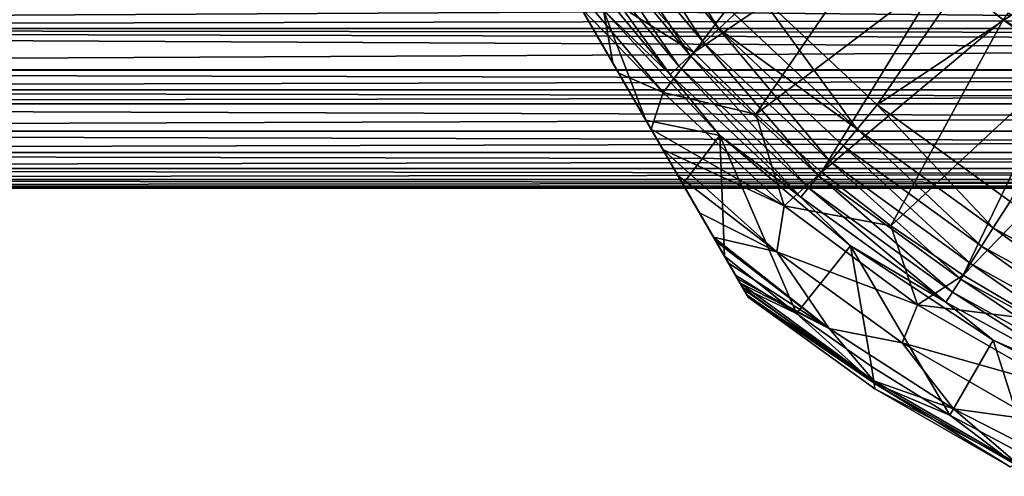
# Model space of a CAD drawing. Header units: metres. Extents: x -109 to 109, y -108 to 40.
# Tile 110 of 230: x -24 to -10, y -61 to -54. Entities that reach past the tile are written whole.
import ezdxf

# ---------------------------------------------------------------- set-up
doc = ezdxf.new("R2010")
doc.units = ezdxf.units.M
doc.layers.add('solid_K_24_42_17_000C74_XXXX', color=7, linetype='CONTINUOUS')

msp = doc.modelspace()

# ---------------------------------------------------------------- linework, layer by layer
at = {"layer": 'solid_K_24_42_17_000C74_XXXX'}
for points in [[(-13.761341, -58.164658, -52.646069), (-21.745701, -44.335342, -52.646069), (-21.745701, -44.335342, -62.825005)], [(-13.761341, -58.164658, -52.646069), (-13.780829, -58.130905, -52.201748), (-21.745701, -44.335342, -52.646069)], [(-21.726212, -44.369095, -52.201748), (-21.745701, -44.335342, -52.646069), (-13.780829, -58.130905, -52.201748)], [(-13.761341, -58.164658, -62.825005), (-21.745701, -44.335342, -62.825005), (-21.729221, -44.363884, -63.233761)], [(-13.761341, -58.164658, -52.646069), (-21.745701, -44.335342, -62.825005), (-13.761341, -58.164658, -62.825005)], [(-13.828159, -58.048927, -63.644569), (-21.729221, -44.363884, -63.233761), (-21.678875, -44.451088, -63.644611)], [(-13.777816, -58.136124, -63.233715), (-13.761341, -58.164658, -62.825005), (-21.729221, -44.363884, -63.233761)], [(-13.777816, -58.136124, -63.233715), (-21.729221, -44.363884, -63.233761), (-13.828159, -58.048927, -63.644569)], [(-21.726212, -44.369095, -52.201748), (-13.780829, -58.130905, -52.201748), (-13.840775, -58.027073, -51.753345)], [(-21.666265, -44.472927, -51.753345), (-21.726212, -44.369095, -52.201748), (-13.840775, -58.027073, -51.753345)], [(-13.828159, -58.048927, -63.644569), (-21.678875, -44.451088, -63.644611), (-21.625631, -44.543308, -63.918968)], [(-21.666265, -44.472927, -51.753345), (-13.840775, -58.027073, -51.753345), (-13.844559, -58.020519, -51.732655)], [(-21.662483, -44.479481, -51.732655), (-21.666265, -44.472927, -51.753345), (-13.844559, -58.020519, -51.732655)], [(-21.662483, -44.479481, -51.732655), (-13.844559, -58.020519, -51.732655), (-13.945579, -57.845551, -51.297993)], [(-21.561462, -44.654449, -51.297993), (-21.662483, -44.479481, -51.732655), (-13.945579, -57.845551, -51.297993)], [(-13.881411, -57.956692, -63.918968), (-21.625631, -44.543308, -63.918968), (-21.591524, -44.602383, -64.061188)], [(-13.828159, -58.048927, -63.644569), (-21.625631, -44.543308, -63.918968), (-13.881411, -57.956692, -63.918968)], [(-13.915515, -57.897621, -64.06118), (-21.591524, -44.602383, -64.061188), (-21.462261, -44.826275, -64.483688)], [(-13.915515, -57.897621, -64.06118), (-13.881411, -57.956692, -63.918968), (-21.591524, -44.602383, -64.061188)], [(-21.561462, -44.654449, -51.297993), (-14.102766, -57.573292, -50.834335), (-21.404276, -44.926708, -50.834335)], [(-21.561462, -44.654449, -51.297993), (-13.945579, -57.845551, -51.297993), (-14.102766, -57.573292, -50.834335)], [(-14.044779, -57.673729, -64.483688), (-21.462261, -44.826275, -64.483688), (-21.283413, -45.136047, -64.912224)], [(-14.044779, -57.673729, -64.483688), (-13.915515, -57.897621, -64.06118), (-21.462261, -44.826275, -64.483688)], [(-14.69769, -56.542854, -49.454231), (-20.809359, -45.957134, -49.454247), (-21.404276, -44.926708, -50.834335)], [(-14.69769, -56.542854, -49.454231), (-21.404276, -44.926708, -50.834335), (-14.102766, -57.573292, -50.834335)], [(-14.223625, -57.36396, -64.912216), (-21.283413, -45.136047, -64.912224), (-21.245975, -45.200893, -64.988495)], [(-14.044779, -57.673729, -64.483688), (-21.283413, -45.136047, -64.912224), (-14.223625, -57.36396, -64.912216)], [(-14.261063, -57.299114, -64.988487), (-21.245975, -45.200893, -64.988495), (-21.0453, -45.548473, -65.343521)], [(-14.223625, -57.36396, -64.912216), (-21.245975, -45.200893, -64.988495), (-14.261063, -57.299114, -64.988487)], [(-14.461754, -56.951508, -65.343536), (-21.0453, -45.548473, -65.343521), (-20.737864, -46.080967, -65.768181)], [(-14.461754, -56.951508, -65.343536), (-14.261063, -57.299114, -64.988487), (-21.0453, -45.548473, -65.343521)], [(-15.225301, -55.629005, -48.419262), (-20.281738, -46.870998, -48.419258), (-20.809359, -45.957134, -49.454247)], [(-14.69769, -56.542854, -49.454231), (-15.225301, -55.629005, -48.419262), (-20.809359, -45.957134, -49.454247)], [(-14.769263, -56.418884, -65.768288), (-20.737864, -46.080967, -65.768181), (-20.522346, -46.45425, -66.007462)], [(-14.769263, -56.418884, -65.768288), (-14.461754, -56.951508, -65.343536), (-20.737864, -46.080967, -65.768181)], [(-14.984709, -56.045723, -66.007477), (-20.522346, -46.45425, -66.007462), (-20.354208, -46.745476, -66.169037)], [(-14.769263, -56.418884, -65.768288), (-20.522346, -46.45425, -66.007462), (-14.984709, -56.045723, -66.007477)], [(-15.153025, -55.754192, -66.169212), (-20.354208, -46.745476, -66.169037), (-19.89176, -47.546463, -66.526428)], [(-15.153025, -55.754192, -66.169212), (-14.984709, -56.045723, -66.007477), (-20.354208, -46.745476, -66.169037)], [(-15.699553, -54.807579, -47.647266), (-19.807478, -47.692444, -47.647247), (-20.281738, -46.870998, -48.419258)], [(-15.225301, -55.629005, -48.419262), (-15.699553, -54.807579, -47.647266), (-20.281738, -46.870998, -48.419258)], [(-15.615509, -54.953144, -66.526573), (-19.89176, -47.546463, -66.526428), (-19.351954, -48.481434, -66.820427)], [(-15.615509, -54.953144, -66.526573), (-15.153025, -55.754192, -66.169212), (-19.89176, -47.546463, -66.526428)], [(-15.699553, -54.807579, -47.647266), (-16.132349, -54.057953, -47.077515), (-19.807478, -47.692444, -47.647247)], [(-15.615509, -54.953144, -66.526573), (-19.351954, -48.481434, -66.820427), (-16.155266, -54.018257, -66.820511)], [(-11.919896, -55.408543, -27.37269), (-9.461199, -51.823524, -11.234382), (-13.631833, -53.800903, -27.37269)], [(-11.919896, -55.408543, -27.37269), (-7.899422, -52.711658, -10.305195), (-9.461199, -51.823524, -11.234382)], [(-14.542747, -54.656532, -67.77475), (-15.371553, -53.716438, -67.77475), (-12.499034, -51.961212, -71.099998)], [(-14.542747, -54.656532, -67.77475), (-12.499034, -51.961212, -71.099998), (-11.755297, -52.755295, -71.099998)], [(-15.743556, -52.438362, -45.148735), (-14.185806, -54.321358, -45.148735), (-15.492671, -52.256088, -45.099998)], [(-14.185806, -54.321358, -45.148735), (-13.959869, -54.108952, -45.099998), (-15.492671, -52.256088, -45.099998)], [(-14.399723, -54.52224, -45.261086), (-15.743556, -52.438362, -45.148735), (-15.980963, -52.610847, -45.261086)], [(-14.399723, -54.52224, -45.261086), (-14.185806, -54.321358, -45.148735), (-15.743556, -52.438362, -45.148735)], [(-15.980963, -52.610847, -45.261086), (-16.194225, -52.765793, -45.432106), (-14.591885, -54.70269, -45.432106)], [(-14.399723, -54.52224, -45.261086), (-15.980963, -52.610847, -45.261086), (-14.591885, -54.70269, -45.432106)], [(-16.194225, -52.765793, -45.432106), (-16.373985, -52.896397, -45.654289), (-14.753857, -54.854794, -45.654289)], [(-14.591885, -54.70269, -45.432106), (-16.194225, -52.765793, -45.432106), (-14.753857, -54.854794, -45.654289)], [(-13.65655, -55.542732, -67.77475), (-14.542747, -54.656532, -67.77475), (-11.755297, -52.755295, -71.099998)], [(-13.65655, -55.542732, -67.77475), (-11.755297, -52.755295, -71.099998), (-10.961211, -53.499035, -71.099998)], [(-10.019902, -56.788971, -27.37269), (-7.899422, -52.711658, -10.305195), (-11.919896, -55.408543, -27.37269)], [(-16.373985, -52.896397, -45.654289), (-16.512352, -52.996925, -45.917889), (-14.878533, -54.97187, -45.917889)], [(-14.753857, -54.854794, -45.654289), (-16.373985, -52.896397, -45.654289), (-14.878533, -54.97187, -45.917889)], [(-14.878533, -54.97187, -45.917889), (-16.512352, -52.996925, -45.917889), (-15.834299, -54.055328, -46.209816)], [(-16.497345, -53.425758, -66.952896), (-15.371553, -53.716438, -67.77475), (-14.542747, -54.656532, -67.77475)], [(-14.979737, -55.229961, -66.942169), (-16.497345, -53.425758, -66.952896), (-14.542747, -54.656532, -67.77475)], [(-16.155266, -54.018257, -66.820511), (-16.497345, -53.425758, -66.952896), (-14.979737, -55.229961, -66.942169)], [(-12.716456, -56.371536, -67.77475), (-13.65655, -55.542732, -67.77475), (-10.961211, -53.499035, -71.099998)], [(-12.716456, -56.371536, -67.77475), (-10.961211, -53.499035, -71.099998), (-10.120442, -54.189034, -71.099998)], [(-10.120499, -54.188992, -80.600006), (-10.120442, -54.189034, -71.099998), (-10.961211, -53.499035, -71.099998)], [(59.787731, -53.655827, 9.120859), (-59.787731, -53.655823, 9.120861), (-58.915607, -54.316277, 8.126305)], [(-59.787571, -53.65596, -9.120671), (-4.736197, -53.880543, -8.800658), (-3.28444, -54.193375, -8.324356)], [(-58.917191, -54.315063, -8.128286), (-59.787571, -53.65596, -9.120671), (-3.28444, -54.193375, -8.324356)], [(58.915619, -54.316269, 8.126316), (59.787731, -53.655827, 9.120859), (-58.915607, -54.316277, 8.126305)], [(-12.206846, -55.75518, -45.099998), (-13.631699, -53.801048, -45.099998), (-13.959869, -54.108952, -45.099998)], [(-11.919896, -55.408543, -27.37269), (-13.631833, -53.800903, -27.37269), (-13.631699, -53.801048, -45.099998)], [(-11.919896, -55.408543, -27.37269), (-13.631699, -53.801048, -45.099998), (-11.919866, -55.408566, -45.099998)], [(-12.206846, -55.75518, -45.099998), (-11.919866, -55.408566, -45.099998), (-13.631699, -53.801048, -45.099998)], [(-15.615509, -54.953144, -66.526573), (-16.155266, -54.018257, -66.820511), (-14.979737, -55.229961, -66.942169)], [(-58.917191, -54.315063, -8.128286), (-3.28444, -54.193375, -8.324356), (-1.930063, -54.377357, -8.025356)], [(-15.699553, -54.807579, -47.647266), (-15.834299, -54.055328, -46.209816), (-16.132349, -54.057953, -47.077515)], [(-14.878533, -54.97187, -45.917889), (-15.834299, -54.055328, -46.209816), (-14.168947, -55.84613, -46.209816)], [(-15.225301, -55.629005, -48.419262), (-14.168947, -55.84613, -46.209816), (-15.834299, -54.055328, -46.209816)], [(-15.225301, -55.629005, -48.419262), (-15.834299, -54.055328, -46.209816), (-15.699553, -54.807579, -47.647266)], [(-14.185806, -54.321358, -45.148735), (-12.206846, -55.75518, -45.099998), (-13.959869, -54.108952, -45.099998)], [(-11.726175, -57.139679, -67.77475), (-12.716456, -56.371536, -67.77475), (-10.120442, -54.189034, -71.099998)], [(-11.726175, -57.139679, -67.77475), (-10.120442, -54.189034, -71.099998), (-9.235969, -54.822838, -71.099998)], [(-10.044563, -54.090328, -80.724503), (-8.25, -55.289417, -80.724503), (-10.120499, -54.188992, -80.600006)], [(-10.120499, -54.188992, -80.600006), (-8.312217, -55.397259, -80.600006), (-10.120442, -54.189034, -71.099998)], [(-8.25, -55.289417, -80.724503), (-8.312217, -55.397259, -80.600006), (-10.120499, -54.188992, -80.600006)], [(-8.312217, -55.397259, -80.600006), (-9.235969, -54.822838, -71.099998), (-10.120442, -54.189034, -71.099998)], [(-58.917191, -54.315063, -8.128286), (-1.930063, -54.377357, -8.025356), (-0.636126, -54.462429, -7.881814)], [(58.133827, -54.908405, -7.065142), (-58.917191, -54.315063, -8.128286), (-0.636126, -54.462429, -7.881814)], [(58.133827, -54.908405, -7.065142), (-58.133835, -54.908401, -7.065153), (-58.917191, -54.315063, -8.128286)], [(58.915619, -54.316269, 8.126316), (-58.915607, -54.316277, 8.126305), (-58.132591, -54.909332, 7.063321)], [(58.132599, -54.909325, 7.063332), (58.915619, -54.316269, 8.126316), (-58.132591, -54.909332, 7.063321)], [(-12.591392, -56.220375, -45.261086), (-14.185806, -54.321358, -45.148735), (-14.399723, -54.52224, -45.261086)], [(-14.185806, -54.321358, -45.148735), (-12.404338, -55.994267, -45.148735), (-12.206846, -55.75518, -45.099998)], [(-12.591392, -56.220375, -45.261086), (-12.404338, -55.994267, -45.148735), (-14.185806, -54.321358, -45.148735)], [(-14.399723, -54.52224, -45.261086), (-14.591885, -54.70269, -45.432106), (-12.75942, -56.423489, -45.432106)], [(-12.591392, -56.220375, -45.261086), (-14.399723, -54.52224, -45.261086), (-12.75942, -56.423489, -45.432106)], [(-14.979737, -55.229961, -66.942169), (-14.542747, -54.656532, -67.77475), (-13.65655, -55.542732, -67.77475)], [(-14.591885, -54.70269, -45.432106), (-14.753857, -54.854794, -45.654289), (-12.901052, -56.594692, -45.654289)], [(-12.75942, -56.423489, -45.432106), (-14.591885, -54.70269, -45.432106), (-12.901052, -56.594692, -45.654289)], [(-14.753857, -54.854794, -45.654289), (-14.878533, -54.97187, -45.917889), (-13.010072, -56.726475, -45.917889)], [(-12.901052, -56.594692, -45.654289), (-14.753857, -54.854794, -45.654289), (-13.010072, -56.726475, -45.917889)], [(-10.689617, -57.844124, -67.77475), (-11.726175, -57.139679, -67.77475), (-9.235969, -54.822838, -71.099998)], [(-10.689617, -57.844124, -67.77475), (-9.235969, -54.822838, -71.099998), (-8.312358, -55.397179, -71.099998)], [(57.759171, -55.192074, -6.476495), (-57.759171, -55.192078, -6.476493), (-58.133835, -54.908401, -7.065153)], [(58.133827, -54.908405, -7.065142), (57.759171, -55.192074, -6.476495), (-58.133835, -54.908401, -7.065153)], [(58.132599, -54.909325, 7.063332), (-58.132591, -54.909332, 7.063321), (-57.759216, -55.192032, 6.476588)], [(57.759216, -55.192036, 6.476586), (58.132599, -54.909325, 7.063332), (-57.759216, -55.192032, 6.476588)], [(-15.615509, -54.953144, -66.526573), (-14.979737, -55.229961, -66.942169), (-15.153025, -55.754192, -66.169212)], [(-13.010072, -56.726475, -45.917889), (-14.878533, -54.97187, -45.917889), (-14.168947, -55.84613, -46.209816)], [(57.759216, -55.192036, 6.476586), (-57.759216, -55.192032, 6.476588), (-57.490826, -55.395226, 6.011446)], [(57.759171, -55.192074, -6.476495), (57.491692, -55.394566, -6.013029), (-57.759171, -55.192078, -6.476493)], [(57.491692, -55.394566, -6.013029), (-57.491695, -55.394562, -6.01304), (-57.759171, -55.192078, -6.476493)], [(57.490833, -55.395222, 6.011457), (57.759216, -55.192036, 6.476586), (-57.490826, -55.395226, 6.011446)], [(-15.153025, -55.754192, -66.169212), (-14.979737, -55.229961, -66.942169), (-13.248179, -56.854656, -66.942169)], [(-13.248179, -56.854656, -66.942169), (-14.979737, -55.229961, -66.942169), (-13.65655, -55.542732, -67.77475)], [(56.976528, -55.784859, -4.976743), (-56.976532, -55.784855, -4.976755), (-57.491695, -55.394562, -6.01304)], [(57.491692, -55.394566, -6.013029), (56.976528, -55.784859, -4.976743), (-57.491695, -55.394562, -6.01304)], [(57.490833, -55.395222, 6.011457), (-57.490826, -55.395226, 6.011446), (-56.97588, -55.785347, 4.975296)], [(56.975883, -55.785339, 4.975307), (57.490833, -55.395222, 6.011457), (-56.97588, -55.785347, 4.975296)], [(-10.26108, -57.168884, -45.099998), (-11.919866, -55.408566, -45.099998), (-12.206846, -55.75518, -45.099998)], [(-11.919896, -55.408543, -27.37269), (-11.919866, -55.408566, -45.099998), (-10.020005, -56.788898, -45.099998)], [(-10.019902, -56.788971, -27.37269), (-11.919896, -55.408543, -27.37269), (-10.020005, -56.788898, -45.099998)], [(-10.26108, -57.168884, -45.099998), (-10.020005, -56.788898, -45.099998), (-11.919866, -55.408566, -45.099998)], [(-9.610871, -58.482094, -67.77475), (-10.689617, -57.844124, -67.77475), (-8.312358, -55.397179, -71.099998)], [(-13.248179, -56.854656, -66.942169), (-13.65655, -55.542732, -67.77475), (-12.716456, -56.371536, -67.77475)], [(-14.69769, -56.542854, -49.454231), (-14.168947, -55.84613, -46.209816), (-15.225301, -55.629005, -48.419262)], [(56.573009, -56.090313, -3.955055), (-56.573013, -56.090309, -3.955068), (-56.976532, -55.784855, -4.976755)], [(56.976528, -55.784859, -4.976743), (56.573009, -56.090313, -3.955055), (-56.976532, -55.784855, -4.976755)], [(56.975883, -55.785339, 4.975307), (-56.97588, -55.785347, 4.975296), (-56.572536, -56.09066, 3.953725)], [(56.572544, -56.090656, 3.953737), (56.975883, -55.785339, 4.975307), (-56.572536, -56.09066, 3.953725)], [(-15.153025, -55.754192, -66.169212), (-13.248179, -56.854656, -66.942169), (-14.984709, -56.045723, -66.007477)], [(-14.69769, -56.542854, -49.454231), (-14.102766, -57.573292, -50.834335), (-14.168947, -55.84613, -46.209816)], [(-13.010072, -56.726475, -45.917889), (-14.168947, -55.84613, -46.209816), (-12.302404, -57.426121, -46.209816)], [(-13.075257, -58.395393, -50.834335), (-12.302404, -57.426121, -46.209816), (-14.168947, -55.84613, -46.209816)], [(-13.075257, -58.395393, -50.834335), (-14.168947, -55.84613, -46.209816), (-14.102766, -57.573292, -50.834335)], [(-12.404338, -55.994267, -45.148735), (-10.427246, -57.43071, -45.148735), (-12.206846, -55.75518, -45.099998)], [(-10.427246, -57.43071, -45.148735), (-10.26108, -57.168884, -45.099998), (-12.206846, -55.75518, -45.099998)], [(-10.584485, -57.678478, -45.261086), (-12.404338, -55.994267, -45.148735), (-12.591392, -56.220375, -45.261086)], [(-10.584485, -57.678478, -45.261086), (-10.427246, -57.43071, -45.148735), (-12.404338, -55.994267, -45.148735)], [(56.270428, -56.31955, -2.944724), (-56.270432, -56.319546, -2.944735), (-56.573013, -56.090309, -3.955068)], [(56.573009, -56.090313, -3.955055), (56.270428, -56.31955, -2.944724), (-56.573013, -56.090309, -3.955068)], [(56.572544, -56.090656, 3.953737), (-56.572536, -56.09066, 3.953725), (-56.270164, -56.319756, 2.943653)], [(56.270168, -56.319752, 2.943663), (56.572544, -56.090656, 3.953737), (-56.270164, -56.319756, 2.943653)], [(-14.984709, -56.045723, -66.007477), (-13.248179, -56.854656, -66.942169), (-13.353514, -57.512218, -66.004898)], [(-14.769263, -56.418884, -65.768288), (-14.984709, -56.045723, -66.007477), (-13.353514, -57.512218, -66.004898)], [(-12.591392, -56.220375, -45.261086), (-12.75942, -56.423489, -45.432106), (-10.725733, -57.901051, -45.432106)], [(-10.584485, -57.678478, -45.261086), (-12.591392, -56.220375, -45.261086), (-10.725733, -57.901051, -45.432106)], [(56.061188, -56.477947, -1.947596), (-56.061188, -56.477947, -1.947605), (-56.270432, -56.319546, -2.944735)], [(56.270428, -56.31955, -2.944724), (56.061188, -56.477947, -1.947596), (-56.270432, -56.319546, -2.944735)], [(56.270168, -56.319752, 2.943663), (-56.270164, -56.319756, 2.943653), (-56.061058, -56.478031, 1.946926)], [(56.061058, -56.478031, 1.946933), (56.270168, -56.319752, 2.943663), (-56.061058, -56.478031, 1.946926)], [(-14.769263, -56.418884, -65.768288), (-13.353514, -57.512218, -66.004898), (-14.461754, -56.951508, -65.343536)], [(-13.248179, -56.854656, -66.942169), (-12.716456, -56.371536, -67.77475), (-11.726175, -57.139679, -67.77475)], [(-12.75942, -56.423489, -45.432106), (-12.901052, -56.594692, -45.654289), (-10.84479, -58.088654, -45.654289)], [(-10.725733, -57.901051, -45.432106), (-12.75942, -56.423489, -45.432106), (-10.84479, -58.088654, -45.654289)], [(55.939621, -56.570068, -0.965926), (-55.939621, -56.570068, -0.965934), (-56.061188, -56.477947, -1.947605)], [(56.061188, -56.477947, -1.947596), (55.939621, -56.570068, -0.965926), (-56.061188, -56.477947, -1.947605)], [(56.061058, -56.478031, 1.946933), (-56.061058, -56.478031, 1.946926), (-55.93961, -56.570084, 0.96564)], [(55.900002, -56.599998), (-55.900002, -56.599998), (-55.939621, -56.570068, -0.965934)], [(55.939621, -56.570068, -0.965926), (55.900002, -56.599998), (-55.939621, -56.570068, -0.965934)], [(55.93961, -56.570084, 0.965648), (56.061058, -56.478031, 1.946933), (-55.93961, -56.570084, 0.96564)], [(55.93961, -56.570084, 0.965648), (-55.93961, -56.570084, 0.96564), (-55.900002, -56.599998)], [(55.900002, -56.599998), (55.93961, -56.570084, 0.965648), (-55.900002, -56.599998)], [(-12.901052, -56.594692, -45.654289), (-13.010072, -56.726475, -45.917889), (-10.936434, -58.233063, -45.917889)], [(-10.936434, -58.233063, -45.917889), (-13.010072, -56.726475, -45.917889), (-12.302404, -57.426121, -46.209816)], [(-10.84479, -58.088654, -45.654289), (-12.901052, -56.594692, -45.654289), (-10.936434, -58.233063, -45.917889)], [(-13.353514, -57.512218, -66.004898), (-13.248179, -56.854656, -66.942169), (-11.341651, -58.269955, -66.942169)], [(-11.341651, -58.269955, -66.942169), (-13.248179, -56.854656, -66.942169), (-11.726175, -57.139679, -67.77475)], [(-8.153648, -58.327454, -45.099998), (-10.020005, -56.788898, -45.099998), (-10.26108, -57.168884, -45.099998)], [(-13.353514, -57.512218, -66.004898), (-14.261063, -57.299114, -64.988487), (-14.461754, -56.951508, -65.343536)], [(-11.341651, -58.269955, -66.942169), (-11.726175, -57.139679, -67.77475), (-10.689617, -57.844124, -67.77475)], [(-10.427246, -57.43071, -45.148735), (-8.28571, -58.608028, -45.148735), (-10.26108, -57.168884, -45.099998)], [(-8.28571, -58.608028, -45.148735), (-8.153648, -58.327454, -45.099998), (-10.26108, -57.168884, -45.099998)], [(-14.223625, -57.36396, -64.912216), (-14.261063, -57.299114, -64.988487), (-12.608491, -58.608353, -64.989166)], [(-13.353514, -57.512218, -66.004898), (-12.608491, -58.608353, -64.989166), (-14.261063, -57.299114, -64.988487)], [(-14.044779, -57.673729, -64.483688), (-14.223625, -57.36396, -64.912216), (-12.608491, -58.608353, -64.989166)], [(-13.075257, -58.395393, -50.834335), (-11.999938, -59.153885, -50.834335), (-12.302404, -57.426121, -46.209816)], [(-10.936434, -58.233063, -45.917889), (-12.302404, -57.426121, -46.209816), (-10.261172, -58.772873, -46.209816)], [(-10.88074, -59.845997, -50.834335), (-10.261172, -58.772873, -46.209816), (-12.302404, -57.426121, -46.209816)], [(-11.999938, -59.153885, -50.834335), (-10.88074, -59.845997, -50.834335), (-12.302404, -57.426121, -46.209816)], [(-8.410656, -58.87355, -45.261086), (-10.427246, -57.43071, -45.148735), (-10.584485, -57.678478, -45.261086)], [(-8.410656, -58.87355, -45.261086), (-8.28571, -58.608028, -45.148735), (-10.427246, -57.43071, -45.148735)], [(-13.075257, -58.395393, -50.834335), (-14.102766, -57.573292, -50.834335), (-13.945579, -57.845551, -51.297993)], [(-13.353514, -57.512218, -66.004898), (-11.341651, -58.269955, -66.942169), (-11.562088, -58.812576, -66.004898)], [(-13.353514, -57.512218, -66.004898), (-11.562088, -58.812576, -66.004898), (-12.608491, -58.608353, -64.989166)], [(-14.044779, -57.673729, -64.483688), (-12.608491, -58.608353, -64.989166), (-13.915515, -57.897621, -64.06118)], [(-10.584485, -57.678478, -45.261086), (-10.725733, -57.901051, -45.432106), (-8.522894, -59.112072, -45.432106)], [(-8.410656, -58.87355, -45.261086), (-10.584485, -57.678478, -45.261086), (-8.522894, -59.112072, -45.432106)], [(-13.075257, -58.395393, -50.834335), (-13.945579, -57.845551, -51.297993), (-13.844559, -58.020519, -51.732655)], [(-11.341651, -58.269955, -66.942169), (-10.689617, -57.844124, -67.77475), (-9.610871, -58.482094, -67.77475)], [(-12.608491, -58.608353, -64.989166), (-13.881411, -57.956692, -63.918968), (-13.915515, -57.897621, -64.06118)], [(-13.828159, -58.048927, -63.644569), (-13.881411, -57.956692, -63.918968), (-11.970058, -59.35574, -63.920048)], [(-12.608491, -58.608353, -64.989166), (-11.970058, -59.35574, -63.920048), (-13.881411, -57.956692, -63.918968)], [(-10.725733, -57.901051, -45.432106), (-10.84479, -58.088654, -45.654289), (-8.617499, -59.313118, -45.654289)], [(-8.522894, -59.112072, -45.432106), (-10.725733, -57.901051, -45.432106), (-8.617499, -59.313118, -45.654289)], [(-11.963366, -59.391479, -51.732384), (-13.844559, -58.020519, -51.732655), (-13.840775, -58.027073, -51.753345)], [(-11.963366, -59.391479, -51.732384), (-13.075257, -58.395393, -50.834335), (-13.844559, -58.020519, -51.732655)], [(-11.963366, -59.391479, -51.732384), (-13.840775, -58.027073, -51.753345), (-13.780829, -58.130905, -52.201748)], [(-13.777816, -58.136124, -63.233715), (-13.828159, -58.048927, -63.644569), (-11.970058, -59.35574, -63.920048)], [(-11.963366, -59.391479, -51.732384), (-13.780829, -58.130905, -52.201748), (-13.761341, -58.164658, -52.646069)], [(-13.777816, -58.136124, -63.233715), (-11.970058, -59.35574, -63.920048), (-13.761341, -58.164658, -62.825005)], [(-10.84479, -58.088654, -45.654289), (-10.936434, -58.233063, -45.917889), (-8.690321, -59.467873, -45.917889)], [(-8.617499, -59.313118, -45.654289), (-10.84479, -58.088654, -45.654289), (-8.690321, -59.467873, -45.917889)], [(-11.970058, -59.35574, -63.920048), (-11.951991, -59.470245, -62.825005), (-13.761341, -58.164658, -62.825005)], [(-13.761341, -58.164658, -52.646069), (-13.761341, -58.164658, -62.825005), (-11.951991, -59.470245, -62.825005)], [(-11.951991, -59.470245, -52.646069), (-13.761341, -58.164658, -52.646069), (-11.951991, -59.470245, -62.825005)], [(-11.963366, -59.391479, -51.732384), (-13.761341, -58.164658, -52.646069), (-11.951991, -59.470245, -52.646069)], [(-11.562088, -58.812576, -66.004898), (-11.341651, -58.269955, -66.942169), (-9.285333, -59.457165, -66.942169)], [(-9.285333, -59.457165, -66.942169), (-11.341651, -58.269955, -66.942169), (-9.610871, -58.482094, -67.77475)], [(-8.690321, -59.467873, -45.917889), (-10.936434, -58.233063, -45.917889), (-10.261172, -58.772873, -46.209816)], [(-11.963366, -59.391479, -51.732384), (-11.999938, -59.153885, -50.834335), (-13.075257, -58.395393, -50.834335)], [(-12.608491, -58.608353, -64.989166), (-10.828552, -59.755547, -64.989166), (-11.970058, -59.35574, -63.920048)], [(-11.562088, -58.812576, -66.004898), (-10.828552, -59.755547, -64.989166), (-12.608491, -58.608353, -64.989166)], [(-11.562088, -58.812576, -66.004898), (-9.285333, -59.457165, -66.942169), (-9.645032, -59.919384, -66.004898)], [(-11.562088, -58.812576, -66.004898), (-9.645032, -59.919384, -66.004898), (-10.828552, -59.755547, -64.989166)], [(-10.88074, -59.845997, -50.834335), (-9.721756, -60.469193, -50.834335), (-10.261172, -58.772873, -46.209816)], [(-8.690321, -59.467873, -45.917889), (-10.261172, -58.772873, -46.209816), (-8.074237, -59.867256, -46.209816)], [(-9.721756, -60.469193, -50.834335), (-8.074237, -59.867256, -46.209816), (-10.261172, -58.772873, -46.209816)], [(-11.963366, -59.391479, -51.732384), (-10.88074, -59.845997, -50.834335), (-11.999938, -59.153885, -50.834335)], [(-11.970058, -59.35574, -63.920048), (-9.911492, -60.54425, -63.920048), (-11.951991, -59.470245, -62.825005)], [(-10.828552, -59.755547, -64.989166), (-9.911492, -60.54425, -63.920048), (-11.970058, -59.35574, -63.920048)], [(-9.945806, -60.556316, -51.732384), (-10.88074, -59.845997, -50.834335), (-11.963366, -59.391479, -51.732384)], [(-11.963366, -59.391479, -51.732384), (-11.951991, -59.470245, -52.646069), (-10.019705, -60.58585, -52.646069)], [(-9.945806, -60.556316, -51.732384), (-11.963366, -59.391479, -51.732384), (-10.019705, -60.58585, -52.646069)], [(-9.911492, -60.54425, -63.920048), (-10.019705, -60.58585, -62.825005), (-11.951991, -59.470245, -62.825005)], [(-11.951991, -59.470245, -52.646069), (-11.951991, -59.470245, -62.825005), (-10.019705, -60.58585, -62.825005)], [(-10.019705, -60.58585, -52.646069), (-11.951991, -59.470245, -52.646069), (-10.019705, -60.58585, -62.825005)], [(-10.828552, -59.755547, -64.989166), (-8.945085, -60.723427, -64.989166), (-9.911492, -60.54425, -63.920048)], [(-9.645032, -59.919384, -66.004898), (-8.945085, -60.723427, -64.989166), (-10.828552, -59.755547, -64.989166)], [(-9.945806, -60.556316, -51.732384), (-9.721756, -60.469193, -50.834335), (-10.88074, -59.845997, -50.834335)]]:
    msp.add_3dface(points, dxfattribs=at)

doc.saveas('drawing.dxf')
